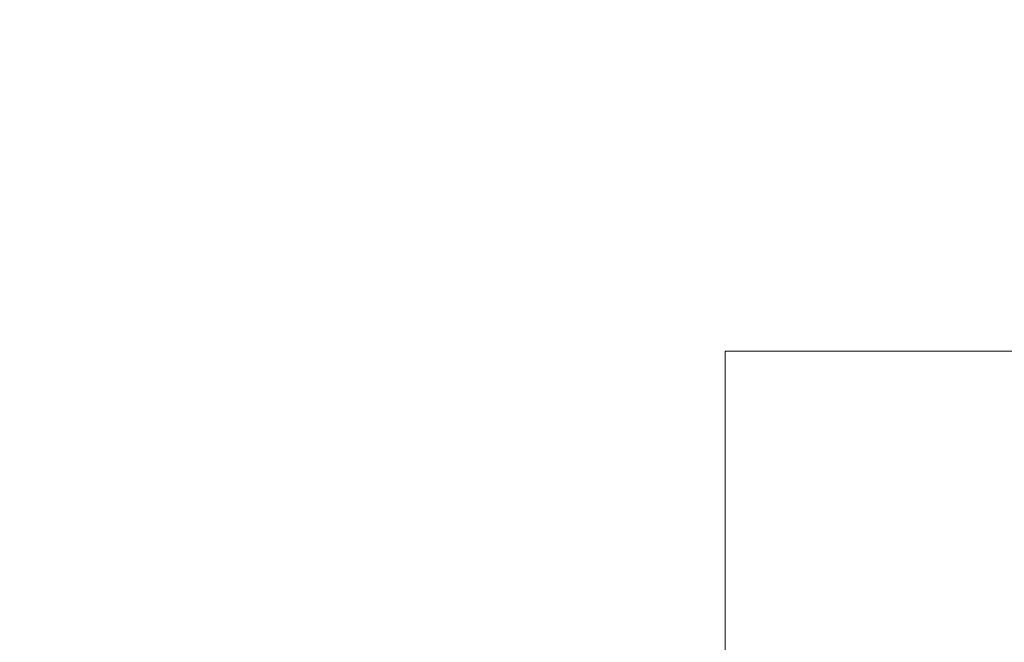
# Model space of a CAD drawing. Header units: metres. Extents: x -4 to 112, y -27 to 26.
# Tile 54 of 167: x 13.95 to 16.76, y 1.17 to 2.94. Entities that reach past the tile are written whole.
import ezdxf

# ---------------------------------------------------------------- set-up
doc = ezdxf.new("R2010")
doc.units = ezdxf.units.M
doc.header["$MEASUREMENT"] = 0
doc.layers.add('20 Decke', color=7, linetype='Continuous')
doc.layers.add('94 Genehmigungsplanung Bemaßung', color=7, linetype='Continuous')
doc.styles.add('ERSTELLTER_STIL_2', font='arial.ttf')
doc.dimstyles.new('ERSTELLTER_STIL__1', dxfattribs={"dimtxt": 0.25, "dimasz": 0.19, "dimexe": 0.18, "dimexo": 0.1, "dimgap": 0, "dimtad": 1, "dimtih": 1, "dimtoh": 1, "dimzin": 0, "dimdsep": 46, "dimtxsty": 'ERSTELLTER_STIL_2', "dimblk": 'ARROWHEAD_6', "dimblk1": 'ARROWHEAD_6', "dimblk2": 'ARROWHEAD_6', "dimcen": 0.09, "dimclrd": 7, "dimclre": 7, "dimclrt": 7, "dimazin": 0, "dimtfac": 1, "dimtdec": 4, "dimtmove": 0, "dimatfit": 3, "dimfxl": 1, "dimtolj": 1, "dimtzin": 0, "dimarcsym": 0})

# ---------------------------------------------------------------- blocks, each defined once
blk = doc.blocks.new('*D23', base_point=(27236.1321, 0))
at = {"layer": '94 Genehmigungsplanung Bemaßung', "color": 7, "linetype": 'Continuous', "lineweight": 13}
for p, q in [((2.3419, 8.7509), (2.3419, 9.1259)), ((17.3411, 8.7509), (17.3411, 9.1259)), ((2.4419, 9.0384), (2.2419, 8.8384)), ((17.2411, 8.8384), (17.4411, 9.0384)), ((2.1919, 8.9384), (2.3419, 8.9384)), ((2.3419, 8.9384), (17.3411, 8.9384)), ((17.3411, 8.9384), (17.4911, 8.9384))]:
    blk.add_line(p, q, dxfattribs=at)
at = {"layer": '94 Genehmigungsplanung Bemaßung', "color": 7, "lineweight": 13, "insert": (9.4125, 8.9884), "char_height": 0.25, "attachment_point": 7, "style": 'ERSTELLTER_STIL_2'}
blk.add_mtext('\\A1;{\\pql;\\fArial|b0|i0|c0|p0;\\W1.000000;15,00}', dxfattribs=at)
blk = doc.blocks.new('ARROWHEAD_6')
at = {"color": 0, "linetype": 'Continuous', "lineweight": 0}
for p, q in [((-0.5, -0.5), (0.5, 0.5)), ((0, 0), (-1, 0))]:
    blk.add_line(p, q, dxfattribs=at)

msp = doc.modelspace()

# ---------------------------------------------------------------- linework, layer by layer
at = {"layer": '20 Decke', "color": 7, "linetype": 'Continuous', "lineweight": 13}
for p, q in [((15.963, 2), (17.063, 2)), ((15.963, 0.8747), (15.963, 2))]:
    msp.add_line(p, q, dxfattribs=at)

# ---------------------------------------------------------------- dimensions: what is measured, and where the dimension line sits
at = {"layer": '94 Genehmigungsplanung Bemaßung', "color": 7, "linetype": 'Continuous', "lineweight": 13}
dim = msp.add_linear_dim(base=(17.3411, 8.9384), p1=(2.3419, 18.901), p2=(17.3411, 1.2), dimstyle='ERSTELLTER_STIL__1', dxfattribs=at)
dim.commit()
dim.dimension.update_dxf_attribs({"geometry": '*D23', "text_midpoint": (9.8313, 9.1134), "dimtype": 160})

doc.saveas('drawing.dxf')
